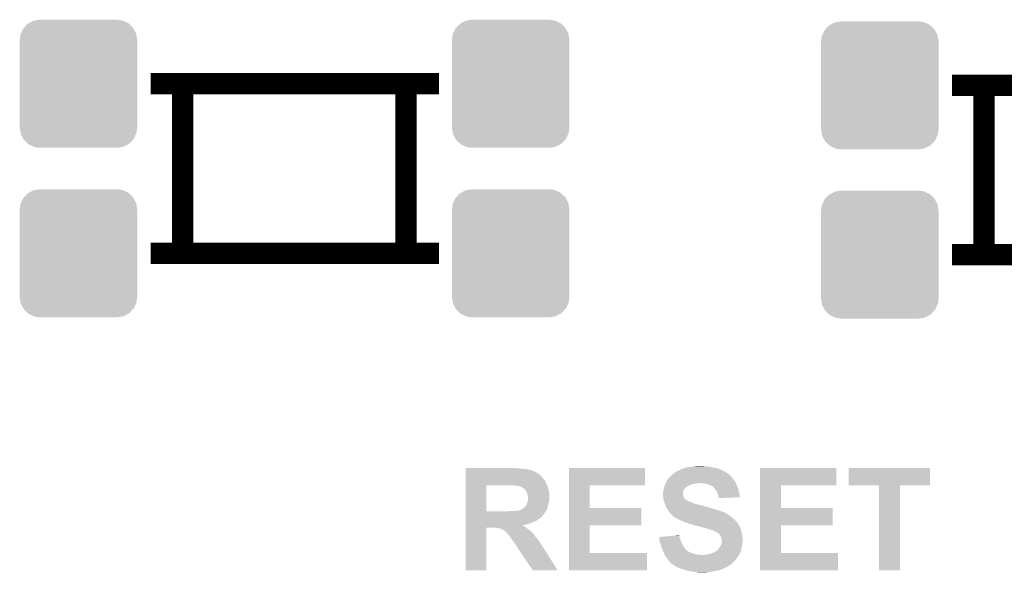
# Model space of a CAD drawing. Extents: x -1.3 to 24.2, y -3.9 to 39.2.
# Tile 11 of 24: x 5 to 14.4, y 13.6 to 18.9. Entities that reach past the tile are written whole.
import ezdxf

# ---------------------------------------------------------------- set-up
doc = ezdxf.new("R2010")
doc.units = 0
doc.layers.get('0').update_dxf_attribs({"linetype": 'CONTINUOUS'})
doc.layers.add('NORA-B266_CLICK_V100_GTO', color=14, linetype='CONTINUOUS')
doc.layers.add('NORA-B266_CLICK_V100_GTS', color=12, linetype='CONTINUOUS')

# ---------------------------------------------------------------- blocks, each defined once
blk = doc.blocks.new('CUSTOM_64')
for points in [[(-0.517566, 0.533322), (-0.482522, 0.57028), (0.51948, 0.533322), (0.480504, 0.57028)], [(-0.482522, 0.57028), (-0.47121, 0.576274), (0.480504, 0.57028), (0.474182, 0.576274)], [(-0.47121, 0.576274), (-0.427362, 0.599506), (0.474182, 0.576274), (0.424052, 0.599506)], [(-0.427362, 0.599506), (-0.408956, 0.602522), (0.424052, 0.599506), (0.417544, 0.602522)], [(-0.408956, 0.602522), (-0.36576, 0.6096), (0.417544, 0.602522), (0.36576, 0.6096)], [(-0.5588, 0.41656), (-0.551722, 0.468344), (0.5588, 0.41656), (0.550316, 0.468344)], [(-0.551722, 0.468344), (-0.547174, 0.478162), (0.550316, 0.468344), (0.548706, 0.478162)], [(-0.547174, 0.478162), (-0.525474, 0.524982), (0.548706, 0.478162), (0.5239, 0.524982)], [(-0.525474, 0.524982), (-0.517566, 0.533322), (0.5239, 0.524982), (0.51948, 0.533322)], [(-0.5588, -0.41656), (-0.5588, 0.41656), (0.5588, -0.41656), (0.5588, 0.41656)], [(-0.550314, -0.468344), (-0.5588, -0.41656), (0.551722, -0.468344), (0.5588, -0.41656)], [(-0.548706, -0.478162), (-0.550314, -0.468344), (0.547172, -0.478162), (0.551722, -0.468344)], [(-0.523898, -0.524982), (-0.548706, -0.478162), (0.525474, -0.524982), (0.547172, -0.478162)], [(-0.51948, -0.533322), (-0.523898, -0.524982), (0.517564, -0.533322), (0.525474, -0.524982)], [(-0.480502, -0.57028), (-0.51948, -0.533322), (0.482522, -0.57028), (0.517564, -0.533322)], [(-0.474182, -0.576274), (-0.480502, -0.57028), (0.471208, -0.576274), (0.482522, -0.57028)], [(-0.42405, -0.599506), (-0.474182, -0.576274), (0.427362, -0.599506), (0.471208, -0.576274)], [(-0.417544, -0.602522), (-0.42405, -0.599506), (0.408954, -0.602522), (0.427362, -0.599506)], [(-0.36576, -0.6096), (-0.417544, -0.602522), (0.36576, -0.6096), (0.408954, -0.602522)]]:
    blk.add_solid(points)

msp = doc.modelspace()

# ---------------------------------------------------------------- linework, layer by layer
at = {"layer": 'NORA-B266_CLICK_V100_GTO', "const_width": 0.2032}
for points in [[(6.25094, 18.24482), (8.99414, 18.24482)], [(6.55574, 16.63192), (6.55574, 18.24482)], [(8.67918, 16.63192), (8.67918, 18.24482)], [(13.87094, 18.22958), (16.61414, 18.22958)], [(14.17574, 16.61922), (14.17574, 18.22958)], [(6.25094, 16.63192), (8.99414, 16.63192)], [(13.87094, 16.61922), (16.61414, 16.61922)]]:
    msp.add_lwpolyline(points, dxfattribs=at)
at = {"layer": 'NORA-B266_CLICK_V100_GTO'}
for points in [[(11.41984, 14.605), (11.437622, 14.60754), (11.523982, 14.605), (11.508738, 14.60754)], [(9.245618, 14.49324), (9.24562, 14.51356), (9.9822, 14.49324), (9.964422, 14.51356)], [(9.24562, 14.58722), (9.245622, 14.58976), (9.728202, 14.58722), (9.712962, 14.58976)], [(9.24562, 14.58214), (9.24562, 14.58722), (9.78408, 14.58214), (9.74852, 14.58722)], [(9.24562, 14.5796), (9.24562, 14.58214), (9.822182, 14.5796), (9.78408, 14.58214)], [(9.24562, 14.571978), (9.24562, 14.5796), (9.85774, 14.571978), (9.822182, 14.5796)], [(9.24562, 14.5669), (9.24562, 14.571978), (9.87298, 14.5669), (9.85774, 14.571978)], [(9.24562, 14.564356), (9.24562, 14.5669), (9.888224, 14.564356), (9.87298, 14.5669)], [(9.24562, 14.56182), (9.24562, 14.564356), (9.89076, 14.56182), (9.888224, 14.564356)], [(9.24562, 14.55674), (9.24562, 14.56182), (9.89838, 14.55674), (9.89076, 14.56182)], [(9.24562, 14.55166), (9.24562, 14.55674), (9.911082, 14.55166), (9.89838, 14.55674)], [(9.24562, 14.5415), (9.24562, 14.55166), (9.928862, 14.5415), (9.911082, 14.55166)], [(9.24562, 14.5288), (9.24562, 14.5415), (9.94664, 14.5288), (9.928862, 14.5415)], [(9.24562, 14.51356), (9.24562, 14.5288), (9.964422, 14.51356), (9.94664, 14.5288)], [(10.228598, 14.42466), (10.2286, 14.589738), (10.952458, 14.42466), (10.95248, 14.589738)], [(10.2286, 14.589738), (10.228602, 14.58976), (10.95248, 14.589738), (10.228602, 14.58976)], [(11.181082, 14.49578), (11.19886, 14.513558), (11.781156, 14.49578), (11.76782, 14.513558)], [(11.19886, 14.513558), (11.20394, 14.518638), (11.76782, 14.513558), (11.76274, 14.518638)], [(11.20394, 14.518638), (11.20648, 14.521178), (11.76274, 14.518638), (11.757666, 14.521178)], [(11.20648, 14.521178), (11.211548, 14.526246), (11.757666, 14.521178), (11.755126, 14.526246)], [(11.211548, 14.526246), (11.211562, 14.52626), (11.755126, 14.526246), (11.752586, 14.52626)], [(11.211562, 14.52626), (11.231154, 14.5415), (11.752586, 14.52626), (11.734802, 14.5415)], [(11.231154, 14.5415), (11.23442, 14.54404), (11.734802, 14.5415), (11.730738, 14.54404)], [(11.23442, 14.54404), (11.24966, 14.5542), (11.730738, 14.54404), (11.714478, 14.5542)], [(11.24966, 14.5542), (11.25728, 14.55928), (11.714478, 14.5542), (11.70432, 14.55928)], [(11.25728, 14.55928), (11.268456, 14.56436), (11.70432, 14.55928), (11.69416, 14.56436)], [(11.268456, 14.56436), (11.285224, 14.57198), (11.69416, 14.56436), (11.677014, 14.57198)], [(11.285224, 14.57198), (11.287766, 14.571986), (11.677014, 14.57198), (11.677, 14.571986)], [(11.287766, 14.571986), (11.2903, 14.57452), (11.677, 14.571986), (11.671298, 14.57452)], [(11.2903, 14.57452), (11.292844, 14.57706), (11.671298, 14.57452), (11.663678, 14.57706)], [(11.292844, 14.57706), (11.315702, 14.58468), (11.663678, 14.57706), (11.640818, 14.58468)], [(11.315702, 14.58468), (11.328402, 14.587222), (11.640818, 14.58468), (11.633192, 14.587222)], [(11.328402, 14.587222), (11.334744, 14.589758), (11.633192, 14.587222), (11.625582, 14.589758)], [(11.334744, 14.589758), (11.341102, 14.5923), (11.625582, 14.589758), (11.611182, 14.5923)], [(11.341102, 14.5923), (11.36904, 14.59738), (11.611182, 14.5923), (11.5824, 14.59738)], [(11.36904, 14.59738), (11.40206, 14.60246), (11.5824, 14.59738), (11.559538, 14.60246)], [(11.40206, 14.60246), (11.41984, 14.605), (11.559538, 14.60246), (11.54176, 14.605)], [(12.047238, 14.42466), (12.04724, 14.589738), (12.771098, 14.42466), (12.77112, 14.589738)], [(12.04724, 14.589738), (12.047242, 14.58976), (12.77112, 14.589738), (12.047242, 14.58976)], [(12.88796, 14.424682), (12.88798, 14.589738), (13.662638, 14.424682), (13.66266, 14.589738)], [(12.88798, 14.589738), (12.887982, 14.58976), (13.66266, 14.589738), (12.887982, 14.58976)], [(9.245612, 14.175762), (9.245618, 14.42464), (9.44372, 14.175762), (9.443722, 14.42464)], [(9.245618, 14.467836), (9.245618, 14.49324), (9.99998, 14.467836), (9.9822, 14.49324)], [(9.245618, 14.465294), (9.245618, 14.467836), (9.999994, 14.465294), (9.99998, 14.467836)], [(9.245618, 14.462754), (9.245618, 14.465294), (10.005062, 14.462754), (9.999994, 14.465294)], [(9.245618, 14.457678), (9.245618, 14.462754), (10.0076, 14.457678), (10.005062, 14.462754)], [(9.245618, 14.442438), (9.245618, 14.457678), (10.01268, 14.442438), (10.0076, 14.457678)], [(9.245618, 14.42466), (9.245618, 14.442438), (10.02284, 14.42466), (10.01268, 14.442438)], [(9.245618, 14.42464), (9.245618, 14.42466), (9.443722, 14.42464), (9.66978, 14.42466)], [(9.712972, 14.424658), (9.712962, 14.42466), (10.02284, 14.424658), (10.02284, 14.42466)], [(9.725662, 14.42212), (9.712972, 14.424658), (10.023686, 14.42212), (10.02284, 14.424658)], [(9.733284, 14.422118), (9.725662, 14.42212), (10.023688, 14.422118), (10.023686, 14.42212)], [(9.738364, 14.41958), (9.733284, 14.422118), (10.024534, 14.41958), (10.023688, 14.422118)], [(9.756142, 14.417038), (9.738364, 14.41958), (10.02538, 14.417038), (10.024534, 14.41958)], [(10.228592, 14.20876), (10.228598, 14.424638), (10.426722, 14.20876), (10.4267, 14.424638)], [(10.228598, 14.424638), (10.228598, 14.42466), (10.4267, 14.424638), (10.952458, 14.42466)], [(11.134514, 14.40688), (11.138746, 14.41958), (11.343636, 14.40688), (11.363962, 14.41958)], [(11.138746, 14.41958), (11.14044, 14.42466), (11.363962, 14.41958), (11.37412, 14.42466)], [(11.14044, 14.42466), (11.142472, 14.42974), (11.37412, 14.42466), (11.38428, 14.42974)], [(11.142472, 14.42974), (11.145518, 14.437358), (11.38428, 14.42974), (11.407138, 14.437358)], [(11.145518, 14.437358), (11.146536, 14.4399), (11.407138, 14.437358), (11.42746, 14.4399)], [(11.146536, 14.4399), (11.147552, 14.44244), (11.42746, 14.4399), (11.44524, 14.44244)], [(11.147552, 14.44244), (11.148568, 14.44498), (11.44524, 14.44244), (11.460478, 14.44498)], [(11.148568, 14.44498), (11.1506, 14.45006), (11.81608, 14.44498), (11.81354, 14.45006)], [(11.1506, 14.45006), (11.153138, 14.455138), (11.81354, 14.45006), (11.811, 14.455138)], [(11.153138, 14.455138), (11.16076, 14.47038), (11.811, 14.455138), (11.80084, 14.47038)], [(11.16076, 14.47038), (11.163302, 14.47546), (11.80084, 14.47038), (11.796776, 14.47546)], [(11.163302, 14.47546), (11.170918, 14.48308), (11.796776, 14.47546), (11.79068, 14.48308)], [(11.170918, 14.48308), (11.17346, 14.485622), (11.79068, 14.48308), (11.788774, 14.485622)], [(11.17346, 14.485622), (11.181082, 14.49578), (11.788774, 14.485622), (11.781156, 14.49578)], [(11.5062, 14.44244), (11.475722, 14.44498), (11.81735, 14.44244), (11.81608, 14.44498)], [(11.531598, 14.4399), (11.5062, 14.44244), (11.81862, 14.4399), (11.81735, 14.44244)], [(11.55192, 14.43228), (11.531598, 14.4399), (11.821478, 14.43228), (11.81862, 14.4399)], [(11.5697, 14.427202), (11.55192, 14.43228), (11.823382, 14.427202), (11.821478, 14.43228)], [(11.5824, 14.42212), (11.5697, 14.427202), (11.825288, 14.42212), (11.823382, 14.427202)], [(11.58748, 14.41958), (11.5824, 14.42212), (11.82624, 14.41958), (11.825288, 14.42212)], [(11.592556, 14.417042), (11.58748, 14.41958), (11.827328, 14.417042), (11.82624, 14.41958)], [(12.047232, 14.20876), (12.047238, 14.424638), (12.245362, 14.20876), (12.24534, 14.424638)], [(12.047238, 14.424638), (12.047238, 14.42466), (12.24534, 14.424638), (12.771098, 14.42466)], [(13.177498, 14.42466), (12.88796, 14.424682), (13.662638, 14.42466), (13.662638, 14.424682)], [(13.1775, 14.424638), (13.177498, 14.42466), (13.37564, 14.424638), (13.662638, 14.42466)], [(13.17752, 13.614422), (13.1775, 14.424638), (13.375618, 13.614422), (13.37564, 14.424638)], [(9.771382, 14.41196), (9.756142, 14.417038), (10.027074, 14.41196), (10.02538, 14.417038)], [(9.78408, 14.40434), (9.771382, 14.41196), (10.029614, 14.40434), (10.027074, 14.41196)], [(9.789162, 14.401798), (9.78408, 14.40434), (10.03046, 14.401798), (10.029614, 14.40434)], [(9.79424, 14.399258), (9.789162, 14.401798), (10.03097, 14.399258), (10.03046, 14.401798)], [(9.80186, 14.39164), (9.79424, 14.399258), (10.032492, 14.39164), (10.03097, 14.399258)], [(9.809482, 14.386554), (9.80186, 14.39164), (10.03351, 14.386554), (10.032492, 14.39164)], [(9.812034, 14.38148), (9.809482, 14.386554), (10.034524, 14.38148), (10.03351, 14.386554)], [(9.814564, 14.38147), (9.812034, 14.38148), (10.034526, 14.38147), (10.034524, 14.38148)], [(9.817608, 14.3764), (9.814564, 14.38147), (10.03554, 14.3764), (10.034526, 14.38147)], [(9.829802, 14.356078), (9.817608, 14.3764), (10.041082, 14.356078), (10.03554, 14.3764)], [(9.831326, 14.348458), (9.829802, 14.356078), (10.04316, 14.348458), (10.041082, 14.356078)], [(9.832342, 14.343378), (9.831326, 14.348458), (10.04316, 14.343378), (10.04316, 14.348458)], [(9.83742, 14.330678), (9.832342, 14.343378), (10.04316, 14.330678), (10.04316, 14.343378)], [(9.83996, 14.320518), (9.83742, 14.330678), (10.04316, 14.320518), (10.04316, 14.330678)], [(11.12266, 14.348462), (11.125198, 14.361158), (11.313162, 14.348462), (11.31316, 14.361158)], [(11.12266, 14.335762), (11.12266, 14.348462), (11.313162, 14.335762), (11.313162, 14.348462)], [(11.122662, 14.335758), (11.12266, 14.335762), (11.313162, 14.335758), (11.313162, 14.335762)], [(11.123508, 14.32814), (11.122662, 14.335758), (11.315698, 14.32814), (11.313162, 14.335758)], [(11.124636, 14.317978), (11.123508, 14.32814), (11.31824, 14.317978), (11.315698, 14.32814)], [(11.125198, 14.361158), (11.1252, 14.36116), (11.31316, 14.361158), (11.31316, 14.36116)], [(11.1252, 14.36116), (11.127014, 14.373858), (11.31316, 14.36116), (11.315698, 14.373858)], [(11.127014, 14.373858), (11.12774, 14.378938), (11.315698, 14.373858), (11.319508, 14.378938)], [(11.12774, 14.378938), (11.128868, 14.38402), (11.319508, 14.378938), (11.32332, 14.38402)], [(11.128868, 14.38402), (11.132256, 14.39926), (11.32332, 14.38402), (11.33348, 14.39926)], [(11.132256, 14.39926), (11.132822, 14.4018), (11.33348, 14.39926), (11.33602, 14.4018)], [(11.132822, 14.4018), (11.134512, 14.406874), (11.33602, 14.4018), (11.341094, 14.406874)], [(11.134512, 14.406874), (11.134514, 14.40688), (11.341094, 14.406874), (11.343636, 14.40688)], [(11.597634, 14.411966), (11.592556, 14.417042), (11.829504, 14.411966), (11.827328, 14.417042)], [(11.600172, 14.41196), (11.597634, 14.411966), (11.829506, 14.41196), (11.829504, 14.411966)], [(11.608644, 14.4018), (11.600172, 14.41196), (11.83386, 14.4018), (11.829506, 14.41196)], [(11.61288, 14.39672), (11.608644, 14.4018), (11.835766, 14.39672), (11.83386, 14.4018)], [(11.623768, 14.381478), (11.61288, 14.39672), (11.84148, 14.381478), (11.835766, 14.39672)], [(11.62558, 14.37894), (11.623768, 14.381478), (11.842044, 14.37894), (11.84148, 14.381478)], [(11.635738, 14.363702), (11.62558, 14.37894), (11.845432, 14.363702), (11.842044, 14.37894)], [(11.64336, 14.34338), (11.635738, 14.363702), (11.849948, 14.34338), (11.845432, 14.363702)], [(11.6459, 14.335758), (11.64336, 14.34338), (11.85164, 14.335758), (11.849948, 14.34338)], [(11.648438, 14.32814), (11.6459, 14.335758), (11.851632, 14.32814), (11.85164, 14.335758)], [(11.65098, 14.315442), (11.648438, 14.32814), (11.851622, 14.315442), (11.851632, 14.32814)], [(9.819636, 14.229074), (9.81964, 14.231614), (10.029302, 14.229074), (10.029996, 14.231614)], [(9.81964, 14.231614), (9.827256, 14.239238), (10.029996, 14.231614), (10.032074, 14.239238)], [(9.827256, 14.239238), (9.830434, 14.25194), (10.032074, 14.239238), (10.03554, 14.25194)], [(9.830434, 14.25194), (9.83234, 14.259558), (10.03554, 14.25194), (10.037062, 14.259558)], [(9.83234, 14.259558), (9.837418, 14.272258), (10.037062, 14.259558), (10.039602, 14.272258)], [(9.837418, 14.272258), (9.838264, 14.27734), (10.039602, 14.272258), (10.04062, 14.27734)], [(9.838264, 14.27734), (9.83996, 14.287498), (10.04062, 14.27734), (10.04316, 14.287498)], [(9.83996, 14.287498), (9.83996, 14.320518), (10.04316, 14.287498), (10.04316, 14.320518)], [(11.1252, 14.3129), (11.124636, 14.317978), (11.320782, 14.3129), (11.31824, 14.317978)], [(11.125836, 14.30782), (11.1252, 14.3129), (11.323322, 14.30782), (11.320782, 14.3129)], [(11.127106, 14.29766), (11.125836, 14.30782), (11.330942, 14.29766), (11.323322, 14.30782)], [(11.12774, 14.292582), (11.127106, 14.29766), (11.33602, 14.292582), (11.330942, 14.29766)], [(11.129194, 14.2875), (11.12774, 14.292582), (11.3411, 14.2875), (11.33602, 14.292582)], [(11.130644, 14.28242), (11.129194, 14.2875), (11.348722, 14.28242), (11.3411, 14.2875)], [(11.13137, 14.27988), (11.130644, 14.28242), (11.353802, 14.27988), (11.348722, 14.28242)], [(11.132098, 14.277336), (11.13137, 14.27988), (11.361422, 14.277336), (11.353802, 14.27988)], [(11.133548, 14.272258), (11.132098, 14.277336), (11.366506, 14.272258), (11.361422, 14.277336)], [(11.134274, 14.269718), (11.133548, 14.272258), (11.376662, 14.269718), (11.366506, 14.272258)], [(11.137178, 14.25956), (11.134274, 14.269718), (11.40206, 14.25956), (11.376662, 14.269718)], [(11.137902, 14.25702), (11.137178, 14.25956), (11.407142, 14.25702), (11.40206, 14.25956)], [(11.139716, 14.25194), (11.137902, 14.25702), (11.417302, 14.25194), (11.407142, 14.25702)], [(11.14153, 14.246862), (11.139716, 14.25194), (11.43254, 14.246862), (11.417302, 14.25194)], [(11.145158, 14.2367), (11.14153, 14.246862), (11.47318, 14.2367), (11.43254, 14.246862)], [(11.146972, 14.23162), (11.145158, 14.2367), (11.496038, 14.23162), (11.47318, 14.2367)], [(11.149694, 14.224), (11.146972, 14.23162), (11.52144, 14.224), (11.496038, 14.23162)], [(11.652674, 14.31036), (11.65098, 14.315442), (11.851618, 14.31036), (11.851622, 14.315442)], [(11.653518, 14.307822), (11.652674, 14.31036), (11.785446, 14.307822), (11.851618, 14.31036)], [(11.65352, 14.302762), (11.653518, 14.307822), (11.65352, 14.302762), (11.785446, 14.307822)], [(9.24561, 14.1351), (9.245612, 14.1478), (9.97966, 14.1351), (9.98982, 14.1478)], [(9.245612, 14.17574), (9.245612, 14.175762), (9.634222, 14.17574), (9.44372, 14.175762)], [(9.245612, 14.16304), (9.245612, 14.17574), (9.999982, 14.16304), (10.007388, 14.17574)], [(9.245612, 14.1478), (9.245612, 14.16304), (9.98982, 14.1478), (9.999982, 14.16304)], [(9.634222, 14.17574), (9.66216, 14.17828), (10.007388, 14.17574), (10.00887, 14.17828)], [(9.66216, 14.17828), (9.69264, 14.18082), (10.00887, 14.17828), (10.010352, 14.18082)], [(9.723118, 14.18082), (9.735818, 14.18336), (10.010352, 14.18082), (10.011834, 14.18336)], [(9.745978, 14.18336), (9.75614, 14.185902), (10.011834, 14.18336), (10.013316, 14.185902)], [(9.75614, 14.185902), (9.763758, 14.188438), (10.013316, 14.185902), (10.014796, 14.188438)], [(9.763758, 14.188438), (9.766294, 14.18844), (10.014796, 14.188438), (10.014796, 14.18844)], [(9.766294, 14.18844), (9.768838, 14.190976), (10.014796, 14.18844), (10.016276, 14.190976)], [(9.768838, 14.190976), (9.776454, 14.193518), (10.016276, 14.190976), (10.01776, 14.193518)], [(9.776454, 14.193518), (9.77646, 14.19352), (10.01776, 14.193518), (10.01776, 14.19352)], [(9.77646, 14.19352), (9.78408, 14.1986), (10.01776, 14.19352), (10.019452, 14.1986)], [(9.78408, 14.1986), (9.80186, 14.2113), (10.019452, 14.1986), (10.023686, 14.2113)], [(9.80186, 14.2113), (9.812018, 14.218918), (10.023686, 14.2113), (10.026226, 14.218918)], [(9.812018, 14.218918), (9.81583, 14.224), (10.026226, 14.218918), (10.02792, 14.224)], [(9.81583, 14.224), (9.819636, 14.229074), (10.02792, 14.224), (10.029302, 14.229074)], [(10.228588, 14.04366), (10.228592, 14.208738), (10.916898, 14.04366), (10.91692, 14.208738)], [(10.228592, 14.208738), (10.228592, 14.20876), (10.91692, 14.208738), (10.426722, 14.20876)], [(11.1506, 14.22146), (11.149694, 14.224), (11.529064, 14.22146), (11.52144, 14.224)], [(11.152218, 14.218918), (11.1506, 14.22146), (11.544302, 14.218918), (11.534142, 14.22146)], [(11.15545, 14.21384), (11.152218, 14.218918), (11.557002, 14.21384), (11.544302, 14.218918)], [(11.157068, 14.211298), (11.15545, 14.21384), (11.5697, 14.211298), (11.557002, 14.21384)], [(11.163532, 14.20114), (11.157068, 14.211298), (11.60018, 14.20114), (11.5697, 14.211298)], [(11.16838, 14.19352), (11.163532, 14.20114), (11.626854, 14.19352), (11.60018, 14.20114)], [(11.175998, 14.180822), (11.16838, 14.19352), (11.6713, 14.180822), (11.626854, 14.19352)], [(11.185526, 14.16812), (11.175998, 14.180822), (11.704322, 14.16812), (11.6713, 14.180822)], [(11.191242, 14.1605), (11.185526, 14.16812), (11.71702, 14.1605), (11.704322, 14.16812)], [(11.196958, 14.15288), (11.191242, 14.1605), (11.732264, 14.15288), (11.71702, 14.1605)], [(11.196974, 14.152858), (11.196958, 14.15288), (11.7348, 14.152858), (11.732264, 14.15288)], [(11.19886, 14.150342), (11.196974, 14.152858), (11.734808, 14.150342), (11.7348, 14.152858)], [(11.198866, 14.150336), (11.19886, 14.150342), (11.734808, 14.150336), (11.734808, 14.150342)], [(11.20394, 14.145262), (11.198866, 14.150336), (11.742416, 14.145262), (11.734808, 14.150336)], [(11.203944, 14.14526), (11.20394, 14.145262), (11.742418, 14.14526), (11.742416, 14.145262)], [(11.209014, 14.142722), (11.203944, 14.14526), (11.74665, 14.142722), (11.742418, 14.14526)], [(11.211558, 14.137644), (11.209014, 14.142722), (11.755118, 14.137644), (11.74665, 14.142722)], [(11.211562, 14.137642), (11.211558, 14.137644), (11.75512, 14.137642), (11.755118, 14.137644)], [(11.22426, 14.12748), (11.211562, 14.137642), (11.769346, 14.12748), (11.75512, 14.137642)], [(12.047228, 14.04366), (12.047232, 14.208738), (12.735538, 14.04366), (12.73556, 14.208738)], [(12.047232, 14.208738), (12.047232, 14.20876), (12.73556, 14.208738), (12.245362, 14.20876)], [(9.245608, 14.04874), (9.24561, 14.0589), (9.80948, 14.04874), (9.850118, 14.0589)], [(9.245608, 14.04366), (9.245608, 14.04874), (9.78682, 14.04366), (9.80948, 14.04874)], [(9.245608, 14.043654), (9.245608, 14.04366), (9.789166, 14.043654), (9.78682, 14.04366)], [(9.24561, 14.13256), (9.24561, 14.1351), (9.977114, 14.13256), (9.97966, 14.1351)], [(9.24561, 14.132546), (9.24561, 14.13256), (9.974574, 14.132546), (9.977114, 14.13256)], [(9.24561, 14.12748), (9.24561, 14.132546), (9.972038, 14.12748), (9.974574, 14.132546)], [(9.24561, 14.1224), (9.24561, 14.12748), (9.96696, 14.1224), (9.972038, 14.12748)], [(9.24561, 14.117318), (9.24561, 14.1224), (9.959338, 14.117318), (9.96696, 14.1224)], [(9.24561, 14.109698), (9.24561, 14.117318), (9.951716, 14.109698), (9.959338, 14.117318)], [(9.24561, 14.104618), (9.24561, 14.109698), (9.94156, 14.104618), (9.951716, 14.109698)], [(9.24561, 14.097), (9.24561, 14.104618), (9.9314, 14.097), (9.94156, 14.104618)], [(9.24561, 14.08684), (9.24561, 14.097), (9.918698, 14.08684), (9.9314, 14.097)], [(9.24561, 14.08176), (9.24561, 14.08684), (9.90346, 14.08176), (9.918698, 14.08684)], [(9.24561, 14.07414), (9.24561, 14.08176), (9.88822, 14.07414), (9.90346, 14.08176)], [(9.24561, 14.06652), (9.24561, 14.07414), (9.87044, 14.06652), (9.88822, 14.07414)], [(9.24561, 14.0589), (9.24561, 14.06652), (9.850118, 14.0589), (9.87044, 14.06652)], [(10.228588, 14.043638), (10.228588, 14.04366), (10.4267, 14.043638), (10.916898, 14.04366)], [(11.228072, 14.12494), (11.22426, 14.12748), (11.7729, 14.12494), (11.769346, 14.12748)], [(11.247118, 14.112242), (11.228072, 14.12494), (11.788138, 14.112242), (11.7729, 14.12494)], [(11.254738, 14.107162), (11.247118, 14.112242), (11.793218, 14.107162), (11.788138, 14.112242)], [(11.27506, 14.09954), (11.254738, 14.107162), (11.80084, 14.09954), (11.793218, 14.107162)], [(11.31062, 14.08176), (11.27506, 14.09954), (11.81862, 14.08176), (11.80084, 14.09954)], [(11.331962, 14.074138), (11.31062, 14.08176), (11.82624, 14.074138), (11.81862, 14.08176)], [(11.34618, 14.06906), (11.331962, 14.074138), (11.83005, 14.06906), (11.82624, 14.074138)], [(11.363962, 14.06144), (11.34618, 14.06906), (11.835764, 14.06144), (11.83005, 14.06906)], [(11.379198, 14.056362), (11.363962, 14.06144), (11.839572, 14.056362), (11.835764, 14.06144)], [(11.394438, 14.05382), (11.379198, 14.056362), (11.841478, 14.05382), (11.839572, 14.056362)], [(11.39445, 14.053816), (11.394438, 14.05382), (11.84148, 14.053816), (11.841478, 14.05382)], [(11.407138, 14.048742), (11.39445, 14.053816), (11.841484, 14.048742), (11.84148, 14.053816)], [(11.40717, 14.048734), (11.407138, 14.048742), (11.841484, 14.048734), (11.841484, 14.048742)], [(11.427458, 14.043662), (11.40717, 14.048734), (11.844868, 14.043662), (11.841484, 14.048734)], [(11.432536, 14.041122), (11.427458, 14.043662), (11.84656, 14.041122), (11.844868, 14.043662)], [(12.047228, 14.043638), (12.047228, 14.04366), (12.24534, 14.043638), (12.735538, 14.04366)], [(9.2456, 13.614422), (9.245608, 14.020778), (9.443698, 13.614422), (9.44372, 14.020778)], [(9.245608, 14.036038), (9.245608, 14.043654), (9.796784, 14.036038), (9.789166, 14.043654)], [(9.245608, 14.030958), (9.245608, 14.036038), (9.806942, 14.030958), (9.796784, 14.036038)], [(9.245608, 14.0208), (9.245608, 14.030958), (9.82218, 14.0208), (9.806942, 14.030958)], [(9.245608, 14.020778), (9.245608, 14.0208), (9.44372, 14.020778), (9.524998, 14.0208)], [(9.54278, 14.01826), (9.524998, 14.0208), (9.825736, 14.01826), (9.82218, 14.0208)], [(9.558018, 14.01572), (9.54278, 14.01826), (9.829292, 14.01572), (9.825736, 14.01826)], [(9.575798, 14.01318), (9.568176, 14.01572), (9.832848, 14.01318), (9.829292, 14.01572)], [(9.58088, 14.01064), (9.575798, 14.01318), (9.836404, 14.01064), (9.832848, 14.01318)], [(9.58723, 14.0081), (9.58088, 14.01064), (9.83996, 14.0081), (9.836404, 14.01064)], [(9.59358, 14.00556), (9.58723, 14.0081), (9.843008, 14.00556), (9.83996, 14.0081)], [(9.603738, 14.00048), (9.59358, 14.00556), (9.849104, 14.00048), (9.843008, 14.00556)], [(9.610516, 13.9954), (9.603738, 14.00048), (9.8552, 13.9954), (9.849104, 14.00048)], [(9.6139, 13.992862), (9.610516, 13.9954), (9.858586, 13.992862), (9.8552, 13.9954)], [(9.624056, 13.987782), (9.6139, 13.992862), (9.86536, 13.987782), (9.858586, 13.992862)], [(9.631678, 13.98016), (9.624056, 13.987782), (9.875522, 13.98016), (9.86536, 13.987782)], [(9.636758, 13.97508), (9.631678, 13.98016), (9.879876, 13.97508), (9.875522, 13.98016)], [(9.639298, 13.970004), (9.636758, 13.97508), (9.884226, 13.970004), (9.879876, 13.97508)], [(9.646918, 13.962382), (9.639298, 13.970004), (9.890758, 13.962382), (9.884226, 13.970004)], [(9.64692, 13.96238), (9.646918, 13.962382), (9.890758, 13.96238), (9.890758, 13.962382)], [(9.652, 13.95476), (9.64692, 13.96238), (9.89838, 13.95476), (9.890758, 13.96238)], [(9.652002, 13.954758), (9.652, 13.95476), (9.898382, 13.954758), (9.89838, 13.95476)], [(9.663114, 13.94206), (9.652002, 13.954758), (9.906, 13.94206), (9.898382, 13.954758)], [(10.228582, 13.7795), (10.228588, 14.043638), (10.426722, 13.7795), (10.4267, 14.043638)], [(11.432538, 14.04112), (11.432536, 14.041122), (11.846562, 14.04112), (11.84656, 14.041122)], [(11.4554, 14.03604), (11.432538, 14.04112), (11.84961, 14.03604), (11.846562, 14.04112)], [(11.47572, 14.03096), (11.4554, 14.03604), (11.852656, 14.03096), (11.84961, 14.03604)], [(11.484618, 14.028418), (11.47572, 14.03096), (11.85418, 14.028418), (11.852656, 14.03096)], [(11.51128, 14.0208), (11.484618, 14.028418), (11.857446, 14.0208), (11.85418, 14.028418)], [(11.536678, 14.01572), (11.51128, 14.0208), (11.859622, 14.01572), (11.857446, 14.0208)], [(11.549378, 14.010642), (11.536678, 14.01572), (11.8618, 14.010642), (11.859622, 14.01572)], [(11.549394, 14.010638), (11.549378, 14.010642), (11.8618, 14.010638), (11.8618, 14.010642)], [(11.55954, 14.008098), (11.549394, 14.010638), (11.862366, 14.008098), (11.8618, 14.010638)], [(11.574782, 14.00302), (11.55954, 14.008098), (11.863494, 14.00302), (11.862366, 14.008098)], [(11.584938, 14.000482), (11.574782, 14.00302), (11.864058, 14.000482), (11.863494, 14.00302)], [(11.590016, 13.997942), (11.584938, 14.000482), (11.864622, 13.997942), (11.864058, 14.000482)], [(11.592556, 13.99794), (11.590016, 13.997942), (11.864624, 13.99794), (11.864622, 13.997942)], [(11.610338, 13.99032), (11.592556, 13.99794), (11.866316, 13.99032), (11.864624, 13.99794)], [(11.614568, 13.987782), (11.610338, 13.99032), (11.86688, 13.987782), (11.866316, 13.99032)], [(11.623038, 13.9827), (11.614568, 13.987782), (11.868406, 13.9827), (11.86688, 13.987782)], [(11.63574, 13.97762), (11.623038, 13.9827), (11.86993, 13.97762), (11.868406, 13.9827)], [(11.6459, 13.97), (11.63574, 13.97762), (11.872216, 13.97), (11.86993, 13.97762)], [(11.65352, 13.96492), (11.6459, 13.97), (11.87374, 13.96492), (11.872216, 13.97)], [(11.65606, 13.96238), (11.65352, 13.96492), (11.8745, 13.96238), (11.87374, 13.96492)], [(11.661134, 13.957306), (11.65606, 13.96238), (11.875346, 13.957306), (11.8745, 13.96238)], [(11.66114, 13.954764), (11.661134, 13.957306), (11.87577, 13.954764), (11.875346, 13.957306)], [(11.66876, 13.9446), (11.66114, 13.954764), (11.877464, 13.9446), (11.87577, 13.954764)], [(12.047222, 13.7795), (12.047228, 14.043638), (12.245362, 13.7795), (12.24534, 14.043638)], [(9.66978, 13.934442), (9.663114, 13.94206), (9.91235, 13.934442), (9.906, 13.94206)], [(9.674862, 13.92682), (9.66978, 13.934442), (9.9187, 13.92682), (9.91235, 13.934442)], [(9.68502, 13.91158), (9.674862, 13.92682), (9.930554, 13.91158), (9.9187, 13.92682)], [(9.690356, 13.903958), (9.68502, 13.91158), (9.936482, 13.903958), (9.930554, 13.91158)], [(9.699244, 13.89126), (9.690356, 13.903958), (9.944098, 13.89126), (9.936482, 13.903958)], [(9.7028, 13.88618), (9.699244, 13.89126), (9.947486, 13.88618), (9.944098, 13.89126)], [(9.709574, 13.87602), (9.7028, 13.88618), (9.95426, 13.87602), (9.947486, 13.88618)], [(9.71804, 13.86332), (9.709574, 13.87602), (9.964844, 13.86332), (9.95426, 13.87602)], [(9.719946, 13.860778), (9.71804, 13.86332), (9.966962, 13.860778), (9.964844, 13.86332)], [(9.725658, 13.85316), (9.719946, 13.860778), (9.971316, 13.85316), (9.966962, 13.860778)], [(11.08712, 13.9319), (11.114312, 13.934436), (11.28123, 13.9319), (11.280142, 13.934436)], [(11.088382, 13.916658), (11.08712, 13.9319), (11.28776, 13.916658), (11.28123, 13.9319)], [(11.08964, 13.901422), (11.088382, 13.916658), (11.29157, 13.901422), (11.28776, 13.916658)], [(11.091028, 13.896338), (11.08964, 13.901422), (11.29284, 13.896338), (11.29157, 13.901422)], [(11.09726, 13.87348), (11.091028, 13.896338), (11.303, 13.87348), (11.29284, 13.896338)], [(11.10488, 13.848082), (11.09726, 13.87348), (11.3157, 13.848082), (11.303, 13.87348)], [(11.114312, 13.934436), (11.22326, 13.944596), (11.280142, 13.934436), (11.28014, 13.944596)], [(11.22326, 13.944596), (11.277606, 13.949664), (11.28014, 13.944596), (11.277606, 13.949664)], [(11.673838, 13.936984), (11.66876, 13.9446), (11.878734, 13.936984), (11.877464, 13.9446)], [(11.669124, 13.848082), (11.67638, 13.860782), (11.8745, 13.848082), (11.876314, 13.860782)], [(11.675112, 13.931898), (11.673838, 13.936984), (11.87958, 13.931898), (11.878734, 13.936984)], [(11.678922, 13.91666), (11.675112, 13.931898), (11.87958, 13.91666), (11.87958, 13.931898)], [(11.67638, 13.860782), (11.678072, 13.865858), (11.876314, 13.860782), (11.87704, 13.865858)], [(11.678072, 13.865858), (11.681458, 13.876018), (11.87704, 13.865858), (11.87958, 13.876018)], [(11.683998, 13.901422), (11.678922, 13.91666), (11.87958, 13.901422), (11.87958, 13.91666)], [(11.681458, 13.876018), (11.68146, 13.876022), (11.87958, 13.876018), (11.87958, 13.876022)], [(11.68146, 13.876022), (11.684, 13.896342), (11.87958, 13.876022), (11.87958, 13.896342)], [(11.684, 13.896342), (11.683998, 13.901422), (11.87958, 13.896342), (11.87958, 13.901422)], [(9.730738, 13.843006), (9.725658, 13.85316), (9.977116, 13.843006), (9.971316, 13.85316)], [(9.73075, 13.842998), (9.730738, 13.843006), (9.97712, 13.842998), (9.977116, 13.843006)], [(9.738356, 13.837922), (9.73075, 13.842998), (9.980748, 13.837922), (9.97712, 13.842998)], [(9.7409, 13.830304), (9.738356, 13.837922), (9.98619, 13.830304), (9.980748, 13.837922)], [(9.743434, 13.827766), (9.7409, 13.830304), (9.988002, 13.827766), (9.98619, 13.830304)], [(9.74344, 13.825224), (9.743434, 13.827766), (9.989818, 13.825224), (9.988002, 13.827766)], [(9.743444, 13.82522), (9.74344, 13.825224), (9.98982, 13.82522), (9.989818, 13.825224)], [(9.757154, 13.8049), (9.743444, 13.82522), (10.00252, 13.8049), (9.98982, 13.82522)], [(9.885676, 13.614408), (9.757154, 13.8049), (10.121856, 13.614408), (10.00252, 13.8049)], [(10.22858, 13.614422), (10.228582, 13.779478), (10.970238, 13.614422), (10.97026, 13.779478)], [(10.228582, 13.779478), (10.228582, 13.7795), (10.97026, 13.779478), (10.426722, 13.7795)], [(11.110976, 13.827758), (11.10488, 13.848082), (11.3284, 13.827758), (11.3157, 13.848082)], [(11.112498, 13.82268), (11.110976, 13.827758), (11.332846, 13.82268), (11.3284, 13.827758)], [(11.119274, 13.807438), (11.112498, 13.82268), (11.346184, 13.807438), (11.332846, 13.82268)], [(11.120404, 13.804898), (11.119274, 13.807438), (11.35126, 13.804898), (11.346184, 13.807438)], [(11.12266, 13.79982), (11.120404, 13.804898), (11.35634, 13.79982), (11.35126, 13.804898)], [(11.122662, 13.799818), (11.12266, 13.79982), (11.356342, 13.799818), (11.35634, 13.79982)], [(11.12647, 13.7922), (11.122662, 13.799818), (11.36904, 13.7922), (11.356342, 13.799818)], [(11.13028, 13.78458), (11.12647, 13.7922), (11.384282, 13.78458), (11.36904, 13.7922)], [(11.13282, 13.7795), (11.13028, 13.78458), (11.399522, 13.7795), (11.384282, 13.78458)], [(11.137176, 13.76934), (11.13282, 13.7795), (11.43, 13.76934), (11.399522, 13.7795)], [(11.139352, 13.76426), (11.137176, 13.76934), (11.45794, 13.76426), (11.43, 13.76934)], [(11.14044, 13.76172), (11.139352, 13.76426), (11.490958, 13.76172), (11.45794, 13.76426)], [(11.5062, 13.76172), (11.52398, 13.76426), (11.845864, 13.76172), (11.84748, 13.76426)], [(11.52398, 13.76426), (11.544298, 13.7668), (11.84748, 13.76426), (11.849098, 13.7668)], [(11.544298, 13.7668), (11.567158, 13.77188), (11.849098, 13.7668), (11.851406, 13.77188)], [(11.567158, 13.77188), (11.59256, 13.7795), (11.851406, 13.77188), (11.854872, 13.7795)], [(11.59256, 13.7795), (11.612878, 13.78966), (11.854872, 13.7795), (11.85949, 13.78966)], [(11.612878, 13.78966), (11.621004, 13.794738), (11.85949, 13.78966), (11.8618, 13.794738)], [(11.621004, 13.794738), (11.633204, 13.80236), (11.8618, 13.794738), (11.863878, 13.80236)], [(11.633204, 13.80236), (11.635746, 13.802366), (11.863878, 13.80236), (11.86388, 13.802366)], [(11.635746, 13.802366), (11.64336, 13.80998), (11.86388, 13.802366), (11.865956, 13.80998)], [(11.64336, 13.80998), (11.648442, 13.817602), (11.865956, 13.80998), (11.868034, 13.817602)], [(11.648442, 13.817602), (11.653518, 13.82268), (11.868034, 13.817602), (11.86942, 13.82268)], [(11.653518, 13.82268), (11.658602, 13.827764), (11.86942, 13.82268), (11.870436, 13.827764)], [(11.658602, 13.827764), (11.66622, 13.842998), (11.870436, 13.827764), (11.873482, 13.842998)], [(11.66622, 13.842998), (11.669124, 13.848082), (11.873482, 13.842998), (11.8745, 13.848082)], [(12.04722, 13.614422), (12.047222, 13.779478), (12.788878, 13.614422), (12.7889, 13.779478)], [(12.047222, 13.779478), (12.047222, 13.7795), (12.7889, 13.779478), (12.245362, 13.7795)], [(11.150598, 13.743942), (11.14044, 13.76172), (11.834552, 13.743942), (11.845864, 13.76172)], [(11.154666, 13.738858), (11.150598, 13.743942), (11.831318, 13.738858), (11.834552, 13.743942)], [(11.156696, 13.73632), (11.154666, 13.738858), (11.82878, 13.73632), (11.831318, 13.738858)], [(11.17092, 13.71854), (11.156696, 13.73632), (11.816926, 13.71854), (11.82878, 13.73632)], [(11.17397, 13.713458), (11.17092, 13.71854), (11.813538, 13.713458), (11.816926, 13.71854)], [(11.178538, 13.705842), (11.17397, 13.713458), (11.805922, 13.705842), (11.813538, 13.713458)], [(11.188698, 13.695682), (11.178538, 13.705842), (11.795762, 13.695682), (11.805922, 13.705842)], [(11.19378, 13.688064), (11.188698, 13.695682), (11.788144, 13.688064), (11.795762, 13.695682)], [(11.198856, 13.685522), (11.19378, 13.688064), (11.785602, 13.685522), (11.788144, 13.688064)], [(11.20394, 13.680442), (11.198856, 13.685522), (11.780522, 13.680442), (11.785602, 13.685522)], [(11.203944, 13.68044), (11.20394, 13.680442), (11.78052, 13.68044), (11.780522, 13.680442)], [(11.224262, 13.6652), (11.203944, 13.68044), (11.75875, 13.6652), (11.78052, 13.68044)], [(9.443698, 13.6144), (9.2456, 13.614422), (9.443698, 13.6144), (9.443698, 13.614422)], [(10.12186, 13.6144), (9.885676, 13.614408), (10.12186, 13.6144), (10.121856, 13.614408)], [(10.970238, 13.6144), (10.22858, 13.614422), (10.970238, 13.6144), (10.970238, 13.614422)], [(11.228328, 13.66266), (11.224262, 13.6652), (11.755122, 13.66266), (11.75875, 13.6652)], [(11.24458, 13.652502), (11.228328, 13.66266), (11.73819, 13.652502), (11.755122, 13.66266)], [(11.256014, 13.64742), (11.24458, 13.652502), (11.72972, 13.64742), (11.73819, 13.652502)], [(11.290302, 13.63218), (11.256014, 13.64742), (11.699242, 13.63218), (11.72972, 13.64742)], [(11.290308, 13.632178), (11.290302, 13.63218), (11.69924, 13.632178), (11.699242, 13.63218)], [(11.297922, 13.62964), (11.290308, 13.632178), (11.696694, 13.62964), (11.69924, 13.632178)], [(11.297934, 13.629636), (11.297922, 13.62964), (11.691614, 13.629636), (11.696694, 13.62964)], [(11.31316, 13.62456), (11.297934, 13.629636), (11.684, 13.62456), (11.691614, 13.629636)], [(11.321622, 13.622022), (11.31316, 13.62456), (11.67638, 13.622022), (11.684, 13.62456)], [(11.330096, 13.61948), (11.321622, 13.622022), (11.66622, 13.61948), (11.67638, 13.622022)], [(11.338562, 13.61694), (11.330096, 13.61948), (11.65352, 13.61694), (11.66622, 13.61948)], [(11.349992, 13.6144), (11.338562, 13.61694), (11.64336, 13.6144), (11.65352, 13.61694)], [(11.372852, 13.60932), (11.349992, 13.6144), (11.62558, 13.60932), (11.64336, 13.6144)], [(11.384282, 13.60678), (11.372852, 13.60932), (11.61034, 13.60678), (11.62558, 13.60932)], [(11.404598, 13.60424), (11.384282, 13.60678), (11.59256, 13.60424), (11.61034, 13.60678)], [(11.414758, 13.6017), (11.404598, 13.60424), (11.57478, 13.6017), (11.59256, 13.60424)], [(11.424918, 13.59916), (11.414758, 13.6017), (11.554458, 13.59916), (11.57478, 13.6017)], [(11.457938, 13.59662), (11.442698, 13.59916), (11.534138, 13.59662), (11.554458, 13.59916)], [(12.788878, 13.6144), (12.04722, 13.614422), (12.788878, 13.6144), (12.788878, 13.614422)], [(13.375618, 13.6144), (13.17752, 13.614422), (13.375618, 13.6144), (13.375618, 13.614422)]]:
    msp.add_solid(points, dxfattribs=at)

# ---------------------------------------------------------------- block references
at = {"layer": 'NORA-B266_CLICK_V100_GTS'}
for p in [(5.56514, 18.24482), (9.67486, 18.24482), (13.18514, 18.22958), (5.56514, 16.63192), (9.67486, 16.63192), (13.18514, 16.61922)]:
    msp.add_blockref('CUSTOM_64', p, dxfattribs=at)

doc.saveas('drawing.dxf')
